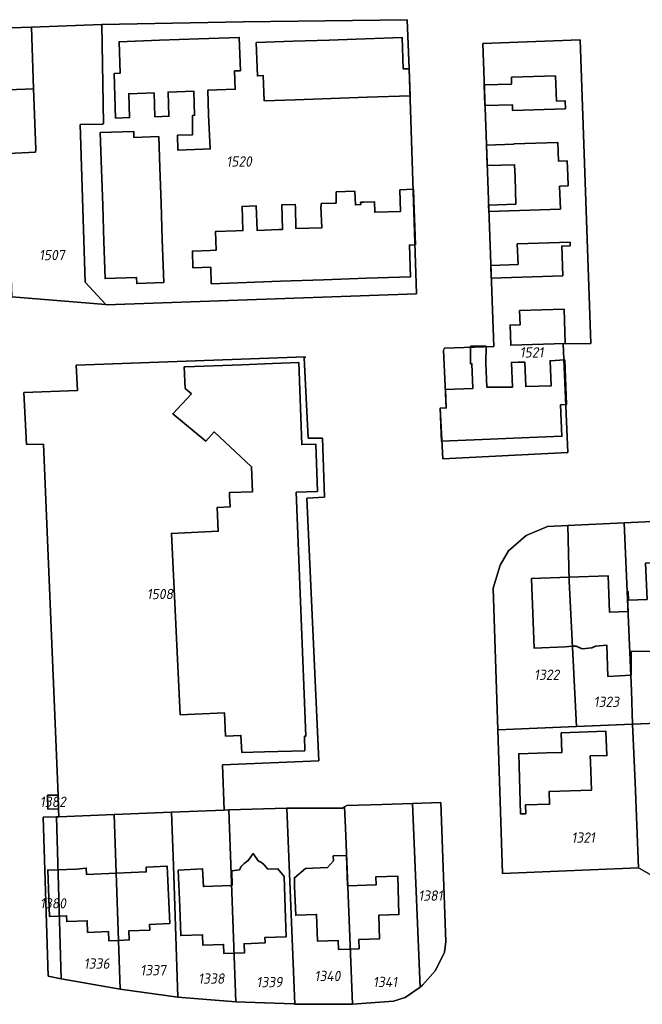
# Model space of a CAD drawing. Extents: x 177930 to 190767, y 381068 to 392034.
# Tile 109 of 256: x 182607 to 182716, y 385629 to 385801. Entities that reach past the tile are written whole.
import ezdxf
from ezdxf.enums import TextEntityAlignment as Align

# ---------------------------------------------------------------- set-up
doc = ezdxf.new("R2010")
doc.units = 0
for name, color, linetype, lineweight in [('B-XX-KG-GRENS_PERCEEL-GV', 150, 'Continuous', 25), ('B-XX-KG-GRENS_PERCEEL-S', 150, 'Continuous', 25), ('B-XX-OG-BEBOUWING-G', 7, 'Continuous', 35)]:
    doc.layers.add(name, color=color, linetype=linetype, lineweight=lineweight)
doc.styles.add('NLCS-ISO', font='NLCS-ISO.ttf', dxfattribs={"height": 1.8})

# ---------------------------------------------------------------- blocks, each defined once
blk = doc.blocks.new('SKG-PERCEELNUMMER-SO')
at = {"layer": 'DefPoints'}
blk.add_point((0, 0), dxfattribs=at)
at = {"style": 'NLCS-ISO', "oblique": 10, "flags": 1}
blk.add_attdef('GEMEENTECODE', text='', height=1.8, dxfattribs=at).set_placement((-0.5, 2.55), align=Align.MIDDLE_RIGHT)
blk.add_attdef('SECTIE', text='', height=1.8, dxfattribs=at).set_placement((0.5, 2.5), align=Align.MIDDLE_LEFT)
at = {"style": 'NLCS-ISO', "oblique": 10}
blk.add_attdef('PERCEELNUMMER', text='', height=1.8, dxfattribs=at).set_placement((0, 0), align=Align.MIDDLE_CENTER)

msp = doc.modelspace()

# ---------------------------------------------------------------- linework, layer by layer
at = {"layer": 'B-XX-KG-GRENS_PERCEEL-GV'}
for points in [[(182584.22, 385798.69), (182609.335, 385799.47), (182621.629, 385799.957), (182646.27, 385800.41), (182674.895, 385800.8), (182675.288, 385792.239), (182676.578, 385752.959), (182622.38, 385751.02), (182622.333, 385751.072), (182605.897, 385752.444)], [(182729.549, 385644.645), (182715.274, 385652.792), (182691.559, 385651.784), (182690.763, 385676.855), (182689.923, 385701.585), (182691.152, 385705.633), (182692.605, 385708.11), (182695.668, 385710.772), (182699.401, 385712.333), (182702.964, 385712.532), (182712.815, 385712.98), (182722.742, 385713.441)]]:
    msp.add_lwpolyline(points, dxfattribs=at)
for points in [[(182675.288, 385792.239), (182674.895, 385800.8), (182646.27, 385800.41), (182621.629, 385799.957), (182621.924, 385782.68), (182621.774, 385782.567), (182617.819, 385782.495), (182618.73, 385754.99), (182622.333, 385751.072), (182622.38, 385751.02), (182676.578, 385752.959)], [(182584.22, 385798.69), (182584.622, 385787.772), (182609.728, 385788.759), (182609.335, 385799.47)], [(182605.897, 385752.444), (182622.333, 385751.072), (182618.73, 385754.99), (182617.819, 385782.495), (182621.774, 385782.567), (182621.924, 385782.68), (182621.629, 385799.957), (182609.335, 385799.47), (182609.728, 385788.759), (182610.098, 385778.214), (182610.036, 385777.666), (182605.317, 385777.446), (182605.221, 385777.408), (182605.049, 385777.342)], [(182681.757, 385733.062), (182680.698, 385733.018), (182681.12, 385724.156), (182702.974, 385725.244), (182702.172, 385744.239), (182707, 385744.307), (182705.146, 385797.312), (182688.112, 385796.637), (182690.03, 385743.792), (182681.43, 385743.457), (182681.247, 385743.147)], [(182681.12, 385724.156), (182680.698, 385733.018), (182681.757, 385733.062), (182681.247, 385743.147), (182681.43, 385743.457), (182690.03, 385743.792), (182688.112, 385796.637), (182705.146, 385797.312), (182707, 385744.307), (182702.172, 385744.239), (182702.974, 385725.244)], [(182584.929, 385776.777), (182595.025, 385777.122), (182605.221, 385777.408), (182605.317, 385777.446), (182610.036, 385777.666), (182610.098, 385778.214), (182609.728, 385788.759), (182584.622, 385787.772), (182584.8, 385780.99)], [(182613.981, 385665.482), (182614.084, 385663.089), (182614.142, 385661.723), (182623.765, 385662.099), (182633.793, 385662.51), (182642.97, 385662.882), (182642.688, 385670.75), (182659.509, 385671.466), (182657.431, 385717.296), (182660.487, 385717.496), (182660.156, 385727.791), (182657.633, 385727.776), (182656.943, 385741.8), (182657.163, 385741.946), (182617.162, 385740.533), (182617.378, 385736.117), (182607.994, 385735.742), (182608.467, 385726.654), (182611.423, 385726.716)], [(182608.467, 385726.654), (182607.994, 385735.742), (182617.378, 385736.117), (182617.162, 385740.533), (182657.163, 385741.946), (182656.943, 385741.8), (182657.633, 385727.776), (182660.156, 385727.791), (182660.487, 385717.496), (182657.431, 385717.296), (182659.509, 385671.466), (182642.688, 385670.75), (182642.97, 385662.882), (182643.798, 385662.908), (182653.901, 385663.181), (182663.625, 385663.232), (182663.991, 385663.445), (182664.381, 385663.671), (182670.549, 385663.84), (182675.851, 385664.019), (182680.812, 385664.184), (182681.694, 385639.873), (182681.467, 385638.094), (182679.84, 385634.866), (182677.621, 385632.307), (182677.166, 385631.997), (182674.596, 385630.138), (182672.56, 385629.518), (182665.373, 385628.979), (182655.33, 385629.029), (182655.131, 385629.033), (182644.999, 385629.416), (182634.895, 385630.228), (182624.852, 385631.616), (182614.528, 385633.421), (182612.28, 385633.861), (182611.403, 385661.627), (182613.692, 385661.708), (182614.142, 385661.723), (182614.084, 385663.089), (182612.195, 385663.058), (182612.143, 385665.448), (182613.981, 385665.482), (182611.423, 385726.716)], [(182704.481, 385677.456), (182703.196, 385702.827), (182702.964, 385712.532), (182699.401, 385712.333), (182695.668, 385710.772), (182692.605, 385708.11), (182691.152, 385705.633), (182689.923, 385701.585), (182690.763, 385676.855)], [(182702.964, 385712.532), (182703.196, 385702.827), (182704.481, 385677.456), (182714.268, 385677.875), (182714.075, 385683.687), (182712.815, 385712.98)], [(182722.742, 385713.441), (182712.815, 385712.98), (182714.075, 385683.687), (182714.268, 385677.875), (182724.343, 385678.295)], [(182715.274, 385652.792), (182729.549, 385644.645), (182743.577, 385667.865), (182735.053, 385673.089), (182729.963, 385676.184), (182726.354, 385678.376), (182724.343, 385678.295), (182714.268, 385677.875), (182714.73, 385667.703)], [(182690.763, 385676.855), (182691.559, 385651.784), (182715.274, 385652.792), (182714.73, 385667.703), (182714.268, 385677.875), (182704.481, 385677.456)], [(182613.981, 385665.482), (182612.143, 385665.448), (182612.195, 385663.058), (182614.084, 385663.089)], [(182634.895, 385630.228), (182644.999, 385629.416), (182643.798, 385662.908), (182642.97, 385662.882), (182633.793, 385662.51), (182634.118, 385653.188)], [(182644.999, 385629.416), (182655.131, 385629.033), (182655.33, 385629.029), (182653.901, 385663.181), (182643.798, 385662.908)], [(182655.33, 385629.029), (182665.373, 385628.979), (182664.149, 385659.798), (182663.991, 385663.445), (182663.625, 385663.232), (182653.901, 385663.181)], [(182665.373, 385628.979), (182672.56, 385629.518), (182674.596, 385630.138), (182677.166, 385631.997), (182675.851, 385664.019), (182670.549, 385663.84), (182664.381, 385663.671), (182663.991, 385663.445), (182664.149, 385659.798)], [(182675.851, 385664.019), (182677.166, 385631.997), (182677.621, 385632.307), (182679.84, 385634.866), (182681.467, 385638.094), (182681.694, 385639.873), (182680.812, 385664.184)], [(182614.528, 385633.421), (182613.692, 385661.708), (182611.403, 385661.627), (182612.28, 385633.861)], [(182614.528, 385633.421), (182624.852, 385631.616), (182623.765, 385662.099), (182614.142, 385661.723), (182613.692, 385661.708)], [(182624.852, 385631.616), (182634.895, 385630.228), (182634.118, 385653.188), (182633.793, 385662.51), (182623.765, 385662.099)]]:
    msp.add_lwpolyline(points, close=True, dxfattribs=at)
at = {"layer": 'B-XX-OG-BEBOUWING-G'}
for points in [[(182631.693, 385797.211), (182624.636, 385796.963), (182624.824, 385791.443), (182623.778, 385791.407), (182624.043, 385783.624), (182626.466, 385783.707), (182626.324, 385787.885), (182630.759, 385788.036), (182630.901, 385783.853), (182632.161, 385783.896)], [(182638.555, 385797.452), (182631.693, 385797.211)], [(182639.231, 385778.213), (182640.555, 385778.263), (182640.253, 385784.202), (182640.106, 385788.493), (182644.905, 385788.657), (182644.796, 385791.867), (182645.819, 385791.902), (182645.621, 385797.7), (182638.555, 385797.452)], [(182655.042, 385797.031), (182648.573, 385796.804), (182648.776, 385791.002), (182649.808, 385791.038), (182649.962, 385786.65), (182655.399, 385786.839)], [(182661.311, 385797.25), (182655.042, 385797.031)], [(182667.58, 385797.469), (182661.311, 385797.25)], [(182675.288, 385792.239), (182674.241, 385792.202), (182674.049, 385797.696), (182667.58, 385797.469)], [(182675.452, 385787.536), (182675.288, 385792.239)], [(182700.834, 385791.031), (182693.114, 385790.774)], [(182693.114, 385790.774), (182693.154, 385789.57)], [(182700.982, 385786.6), (182700.834, 385791.031)], [(182632.161, 385783.896), (182633.348, 385783.936), (182633.204, 385788.18), (182637.672, 385788.332), (182637.816, 385784.119), (182637.435, 385784.058), (182637.459, 385780.716), (182634.833, 385780.639), (182634.881, 385778.047), (182639.231, 385778.213)], [(182693.154, 385789.57), (182688.37, 385789.41)], [(182688.37, 385789.41), (182688.49, 385785.81)], [(182655.399, 385786.839), (182661.668, 385787.057)], [(182661.668, 385787.057), (182667.937, 385787.275)], [(182667.937, 385787.275), (182675.452, 385787.536)], [(182702.538, 385785.263), (182702.492, 385786.651), (182700.982, 385786.6)], [(182688.49, 385785.81), (182693.289, 385785.97), (182693.323, 385784.956)], [(182693.323, 385784.956), (182702.538, 385785.263)], [(182631.76, 385774.978), (182631.578, 385780.407), (182627.222, 385780.261), (182627.187, 385781.303), (182621.353, 385781.108), (182621.57, 385774.637)], [(182701.248, 385779.395), (182693.518, 385779.137)], [(182702.957, 385773.627), (182702.872, 385776.166), (182701.358, 385776.115), (182701.248, 385779.395)], [(182693.518, 385779.137), (182693.52, 385779.07), (182688.76, 385778.911)], [(182688.76, 385778.911), (182688.88, 385775.335)], [(182621.57, 385774.637), (182621.78, 385768.365)], [(182631.97, 385768.707), (182631.76, 385774.978)], [(182688.88, 385775.335), (182693.674, 385775.495), (182693.747, 385773.32)], [(182693.747, 385773.32), (182693.906, 385768.585)], [(182703.017, 385771.815), (182702.957, 385773.627)], [(182665.76, 385770.852), (182662.513, 385770.741)], [(182667.358, 385768.973), (182666.802, 385768.953), (182666.817, 385768.525), (182665.893, 385768.48), (182665.76, 385770.852)], [(182673.623, 385771.121), (182673.692, 385769.202), (182673.758, 385767.319), (182669.26, 385767.209), (182669.196, 385769.037), (182667.358, 385768.973)], [(182676.025, 385771.203), (182673.623, 385771.121)], [(182676.367, 385761.493), (182676.092, 385769.287), (182676.025, 385771.203)], [(182701.522, 385771.765), (182703.017, 385771.815)], [(182701.656, 385767.758), (182701.522, 385771.765)], [(182662.513, 385770.741), (182662.525, 385768.783), (182662.299, 385768.797), (182659.916, 385768.713), (182659.934, 385768.206), (182659.88, 385768.205)], [(182621.78, 385768.365), (182621.99, 385762.094)], [(182632.18, 385762.436), (182631.97, 385768.707)], [(182652.518, 385764.175), (182648.72, 385764.041), (182648.57, 385768.309), (182646.109, 385768.222), (182646.259, 385763.991), (182645.022, 385763.947)], [(182655.418, 385768.096), (182655.402, 385768.558), (182653.019, 385768.474), (182653.17, 385764.198), (182652.518, 385764.175)], [(182660.012, 385764.466), (182655.483, 385764.387), (182655.418, 385768.096)], [(182659.88, 385768.205), (182660.012, 385764.466)], [(182693.906, 385768.585), (182689.125, 385768.425)], [(182689.125, 385768.425), (182689.161, 385767.342)], [(182689.161, 385767.342), (182701.656, 385767.758)], [(182645.022, 385763.947), (182641.443, 385763.82), (182641.559, 385760.558), (182640.537, 385760.522), (182637.447, 385760.422), (182637.538, 385757.502), (182640.639, 385757.6), (182640.74, 385754.721), (182645.342, 385754.884)], [(182621.99, 385762.094), (182622.207, 385755.623), (182627.693, 385755.807), (182627.728, 385754.757), (182632.432, 385754.911), (182632.18, 385762.436)], [(182667.828, 385755.678), (182675.522, 385755.95), (182675.328, 385761.457), (182676.367, 385761.493)], [(182703.375, 385761.991), (182694.15, 385761.683)], [(182694.15, 385761.683), (182694.27, 385758.085)], [(182702.085, 385756.123), (182701.912, 385761.281), (182703.397, 385761.33)], [(182703.397, 385761.33), (182703.375, 385761.991)], [(182694.27, 385758.085), (182689.51, 385757.925)], [(182689.51, 385757.925), (182689.584, 385755.706)], [(182652.837, 385755.148), (182660.333, 385755.413)], [(182660.333, 385755.413), (182667.828, 385755.678)], [(182689.584, 385755.706), (182702.085, 385756.123)], [(182645.342, 385754.884), (182652.837, 385755.148)], [(182694.545, 385750.046), (182694.621, 385747.567), (182692.891, 385747.514), (182692.999, 385743.984), (182702.506, 385744.276), (182702.315, 385750.305)], [(182702.315, 385750.305), (182694.545, 385750.046)], [(182685.973, 385743.8), (182686, 385740.753), (182686.22, 385740.759), (182686.4, 385736.461), (182681.622, 385736.26)], [(182687.323, 385743.812), (182685.973, 385743.8)], [(182688.691, 385743.824), (182687.323, 385743.812)], [(182694.319, 385741.017), (182693.104, 385740.987), (182693.292, 385736.654), (182688.831, 385736.654), (182688.654, 385740.861), (182688.691, 385743.824)], [(182636.17, 385740.236), (182636.02, 385740.23), (182636.17, 385736.46), (182637.26, 385735.49), (182634.02, 385732.04), (182639.774, 385727.25), (182641.247, 385728.855), (182647.767, 385722.79), (182647.91, 385718.42), (182643.906, 385718.284), (182643.934, 385717.705), (182644.028, 385715.771), (182641.739, 385715.661), (182641.938, 385711.533), (182633.773, 385711.139), (182635.304, 385679.477), (182643.038, 385679.851), (182643.235, 385675.778), (182645.918, 385675.907), (182646.059, 385672.935), (182650.036, 385673.037), (182657.057, 385673.194)], [(182646.017, 385740.6), (182636.17, 385740.236)], [(182651.413, 385740.8), (182646.017, 385740.6)], [(182656.01, 385740.97), (182651.413, 385740.8)], [(182657.057, 385673.194), (182657.01, 385675.787), (182657.26, 385675.792), (182655.572, 385718.347), (182659.25, 385718.49), (182658.96, 385726.74), (182656.509, 385726.648), (182656.01, 385740.97)], [(182694.874, 385727.809), (182701.94, 385728.106), (182701.709, 385733.613), (182702.758, 385733.657), (182702.431, 385741.441), (182699.87, 385741.283), (182700.045, 385736.878), (182695.622, 385736.786), (182695.446, 385741.044), (182694.319, 385741.017)], [(182681.622, 385736.26), (182681.757, 385733.062), (182680.698, 385733.018), (182680.884, 385728.585), (182680.941, 385727.224)], [(182680.941, 385727.224), (182688.007, 385727.521)], [(182688.007, 385727.521), (182694.874, 385727.809)], [(182723.07, 385706.23), (182716.528, 385705.962), (182716.787, 385699.648), (182713.579, 385699.516), (182713.518, 385701.005), (182713.344, 385700.997), (182713.485, 385697.539)], [(182703.18, 385703.505), (182696.632, 385703.264), (182697.078, 385691.15), (182702.514, 385691.35), (182703.772, 385691.449)], [(182713.485, 385697.539), (182710.226, 385697.42), (182709.993, 385703.756), (182703.18, 385703.505)], [(182703.772, 385691.449), (182704.438, 385691.501), (182705.449, 385691.025), (182707.14, 385691.167), (182707.801, 385691.486), (182709.78, 385691.627), (182709.963, 385686.202), (182713.997, 385686.412), (182714.009, 385690.524)], [(182714.009, 385690.524), (182717.608, 385690.608), (182722.071, 385688.863), (182722.968, 385690.794), (182723.773, 385690.788), (182723.771, 385691.488)], [(182644.695, 385637.884), (182646.529, 385637.951), (182646.471, 385639.548), (182650.116, 385639.682), (182650.081, 385640.639), (182653.8, 385640.751), (182653.649, 385645.749), (182653.479, 385651.257), (182652.371, 385652.639), (182650.607, 385652.578), (182649.944, 385653.31), (182649.505, 385653.732), (182648.935, 385653.999), (182648.028, 385655.273), (182647.198, 385654.052), (182646.456, 385653.578), (182645.961, 385653.014), (182645.662, 385652.47), (182644.319, 385652.297), (182644.369, 385649.713), (182644.271, 385649.709)], [(182664.532, 385649.661), (182664.344, 385654.947), (182662.035, 385654.869), (182662.065, 385654.03), (182661.038, 385652.835), (182657.19, 385652.707), (182655.23, 385651.051), (182655.283, 385649.541), (182655.468, 385644.526), (182659.108, 385644.654), (182659.263, 385640.019), (182662.878, 385640.14), (182662.931, 385638.555), (182664.99, 385638.624)], [(182624.131, 385651.845), (182618.97, 385651.61), (182618.922, 385652.737), (182617.179, 385652.587), (182612.182, 385652.406), (182612.475, 385644.311), (182615.473, 385644.419), (182615.509, 385643.42), (182619.077, 385643.549), (182619.154, 385641.538), (182622.773, 385641.683), (182622.837, 385640.073), (182624.548, 385640.142)], [(182624.548, 385640.142), (182626.402, 385640.216), (182626.338, 385641.797), (182630.006, 385641.944), (182629.967, 385642.927), (182633.498, 385643.084), (182633.275, 385648.079), (182633.052, 385653.079), (182629.377, 385652.922), (182629.376, 385652.083), (182624.131, 385651.845)], [(182644.271, 385649.709), (182639.369, 385649.532), (182639.211, 385652.636), (182634.974, 385652.383), (182635.223, 385645.966), (182635.417, 385640.97), (182639.198, 385641.117), (182639.264, 385639.298), (182642.88, 385639.431), (182642.94, 385637.819), (182644.695, 385637.884)], [(182664.99, 385638.624), (182666.521, 385638.675), (182666.468, 385640.264), (182670.087, 385640.385), (182669.949, 385644.521), (182673.492, 385644.639), (182673.268, 385651.35), (182669.481, 385651.226), (182669.53, 385649.829), (182664.532, 385649.661)]]:
    msp.add_lwpolyline(points, dxfattribs=at)
msp.add_lwpolyline([(182706.947, 385671.262), (182706.887, 385672.319), (182709.79, 385672.391), (182709.594, 385676.636), (182701.807, 385676.335), (182701.938, 385672.938), (182699.235, 385672.855), (182694.398, 385672.706), (182694.722, 385662.215), (182695.633, 385662.243), (182695.586, 385663.77), (182699.779, 385663.9), (182699.71, 385666.132), (182707.099, 385666.361)], close=True, dxfattribs=at)

# ---------------------------------------------------------------- block references
at = {"layer": 'B-XX-KG-GRENS_PERCEEL-S'}
for p, values in [((182645.585, 385776.062), {'PERCEELNUMMER': '1520'}), ((182612.914, 385759.732), {'PERCEELNUMMER': '1507'}), ((182696.639, 385742.746), {'PERCEELNUMMER': '1521'}), ((182631.768, 385700.578), {'PERCEELNUMMER': '1508'}), ((182699.278, 385686.489), {'PERCEELNUMMER': '1322'}), ((182709.695, 385681.777), {'PERCEELNUMMER': '1323'}), ((182613.078, 385664.319), {'PERCEELNUMMER': '1382'}), ((182705.644, 385658.076), {'PERCEELNUMMER': '1321'}), ((182678.987, 385647.944), {'PERCEELNUMMER': '1381'}), ((182613.104, 385646.601), {'PERCEELNUMMER': '1380'}), ((182620.732, 385636.088), {'PERCEELNUMMER': '1336'}), ((182630.586, 385634.937), {'PERCEELNUMMER': '1337'}), ((182640.737, 385633.466), {'PERCEELNUMMER': '1338'}), ((182650.879, 385632.86), {'PERCEELNUMMER': '1339'}), ((182661.008, 385633.919), {'PERCEELNUMMER': '1340'}), ((182671.066, 385632.873), {'PERCEELNUMMER': '1341'})]:
    msp.add_blockref('SKG-PERCEELNUMMER-SO', p, dxfattribs=at).add_auto_attribs(values)

doc.saveas('drawing.dxf')
